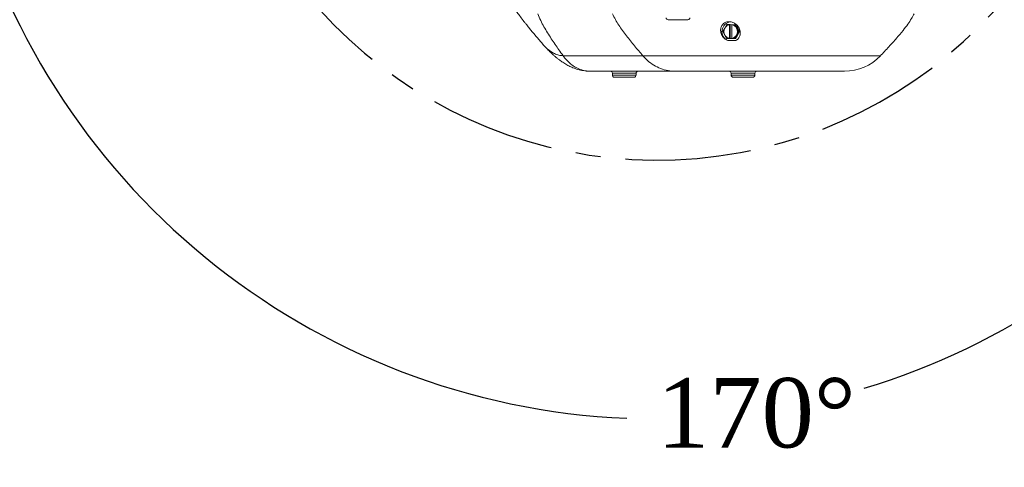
# Model space of a CAD drawing. Header units: millimetres. Extents: x 739 to 2567, y 424 to 1289.
# Tile 3 of 58: x 1973 to 2023, y 822 to 845. Entities that reach past the tile are written whole.
import ezdxf

# ---------------------------------------------------------------- set-up
doc = ezdxf.new("R2010")
doc.units = ezdxf.units.MM
doc.header["$PDSIZE"] = -1
doc.linetypes.add('CENTER', pattern=[10.16, 6.35, -1.27, 1.27, -1.27])
doc.styles.get("Standard").update_dxf_attribs({"font": 'times.ttf'})
doc.dimstyles.new('ISO-25', dxfattribs={"dimtxt": 3.5, "dimasz": 2.5, "dimexe": 1.25, "dimexo": 0.625, "dimtad": 1, "dimdec": 0, "dimlfac": 10, "dimtxsty": 'Standard', "dimcen": 2.5, "dimadec": 0, "dimazin": 0, "dimtfac": 1, "dimtmove": 0, "dimatfit": 3, "dimfxl": 1, "dimarcsym": 0})

# ---------------------------------------------------------------- blocks, each defined once
blk = doc.blocks.new('*D119')
at = {"color": 0, "lineweight": -2}
for start, end in [(286.8481, 356.1846), (193.8154, 267.5424)]:
    blk.add_arc((2004.999, 860.51), 36.048, start, end, dxfattribs=at)
at = {"color": 0}
for points in [[(2041.367, 858.098), (2040.567, 858.124), (2041.047, 860.51)], [(1970.386, 851.984), (1969.603, 851.819), (1969.499, 854.25)]]:
    blk.add_solid(points, dxfattribs=at)
at = {"layer": 'Defpoints', "color": 0}
for p in [(1980.782, 860.51), (2004.999, 860.51), (2089.12, 860.51), (1883.78, 839.136), (1990.721, 827.41)]:
    blk.add_point(p, dxfattribs=at)
at = {"color": 0, "lineweight": 5, "insert": (2004.977, 826.523), "char_height": 3.5, "attachment_point": 1}
blk.add_mtext('170%%d', dxfattribs=at)
blk = doc.blocks.new('*D152')
at = {"color": 0, "lineweight": -2}
for p, q in [((2004.999, 860.51), (2023.096, 846.341)), ((2048.914, 826.127), (2025.064, 844.8))]:
    blk.add_line(p, q, dxfattribs=at)
at = {"color": 0}
blk.add_solid([(2025.321, 845.128), (2024.808, 844.472), (2023.096, 846.341)], dxfattribs=at)
at = {"layer": 'Defpoints', "color": 0}
for p in [(2004.999, 860.51), (2023.096, 846.341)]:
    blk.add_point(p, dxfattribs=at)
at = {"color": 0, "insert": (2045.603, 831.774), "char_height": 3.5, "attachment_point": 5, "rotation": 321.9417}
blk.add_mtext('R230', dxfattribs=at)

msp = doc.modelspace()

# ---------------------------------------------------------------- linework, layer by layer
at = {"color": 7, "linetype": 'Continuous', "lineweight": 5}
for p, q in [((2006.541694, 844.60976), (2005.541694, 844.60976)), ((2008.405249, 844.186732), (2008.307145, 844.012394)), ((2008.50839, 844.36107), (2008.405249, 844.186732)), ((2008.64602, 844.360144), (2008.50839, 844.36107)), ((2008.549283, 844.36107), (2008.50839, 844.36107)), ((2008.549283, 844.36107), (2008.748282, 844.359753)), ((2008.641323, 843.66534), (2008.645749, 844.354963)), ((2008.645749, 844.354963), (2008.64602, 844.360144)), ((2008.64602, 844.360144), (2008.67183, 844.360144)), ((2008.67183, 844.360144), (2008.667337, 843.660159)), ((2008.790004, 844.359362), (2008.67183, 844.360144)), ((2008.754717, 844.35976), (2008.747158, 844.35976)), ((2008.748282, 844.359753), (2008.94728, 844.358436)), ((2008.763923, 844.354181), (2008.759497, 843.664558)), ((2008.764194, 844.359362), (2008.763923, 844.354181)), ((2008.906387, 844.358436), (2008.764194, 844.359362)), ((2008.790004, 844.359362), (2008.764194, 844.359362)), ((2009.002244, 844.182781), (2008.906387, 844.358436)), ((2008.906387, 844.358436), (2008.94728, 844.358436)), ((2008.94728, 844.358436), (2009.045656, 844.182781)), ((2009.103139, 844.007126), (2009.002244, 844.182781)), ((2009.045656, 844.182781), (2009.144032, 844.007126)), ((2008.307145, 844.012394), (2008.403002, 843.83674)), ((2008.403002, 843.83674), (2008.503897, 843.661085)), ((2008.641527, 843.660159), (2008.641323, 843.66534)), ((2008.759497, 843.664558), (2008.759701, 843.659377)), ((2008.901894, 843.658451), (2008.999997, 843.832788)), ((2009.043409, 843.832788), (2008.942787, 843.658451)), ((2008.999997, 843.832788), (2009.103139, 844.007126)), ((2009.144032, 844.007126), (2009.043409, 843.832788)), ((2009.103139, 844.007126), (2009.144032, 844.007126)), ((2008.503897, 843.661085), (2008.641527, 843.660159)), ((2008.955634, 843.553277), (2008.553648, 843.553346)), ((2008.667337, 843.660159), (2008.641527, 843.660159)), ((2008.667337, 843.660159), (2008.759695, 843.659548)), ((2008.759701, 843.659377), (2008.901894, 843.658451)), ((2008.901894, 843.658451), (2008.942787, 843.658451)), ((2000.232373, 842.792488), (2004.265132, 842.792488)), ((2016.267157, 842.79293), (2016.267427, 842.792933)), ((2001.594845, 842.00976), (2005.910156, 842.00976)), ((2002.724421, 841.90976), (2002.724421, 841.80976)), ((2003.824421, 841.70976), (2002.824421, 841.70976)), ((2003.924421, 841.80976), (2003.924421, 841.90976)), ((2008.724421, 841.90976), (2008.724421, 841.80976)), ((2009.824421, 841.70976), (2008.824421, 841.70976)), ((2009.924421, 841.80976), (2009.924421, 841.90976))]:
    msp.add_line(p, q, dxfattribs=at)
at = {"color": 8, "linetype": 'Continuous', "lineweight": 5}
for p, q in [((2003.924421, 841.90976), (2002.724421, 841.90976)), ((2002.724421, 841.80976), (2003.924421, 841.80976)), ((2009.924421, 841.90976), (2008.724421, 841.90976)), ((2008.724421, 841.80976), (2009.924421, 841.80976))]:
    msp.add_line(p, q, dxfattribs=at)
at = {"color": 7, "linetype": 'Continuous', "lineweight": 5, "flags": 128}
for points in [[(2009.012316, 844.242311), (2009.044497, 844.199278), (2009.08324, 844.115674)], [(2009.081766, 843.899245), (2009.06946, 843.867081), (2009.009492, 843.774024)]]:
    msp.add_lwpolyline(points, dxfattribs=at)
at = {"color": 1, "linetype": 'CENTER'}
msp.add_arc((2004.999062, 860.50976), 22.983617, 190, 170, dxfattribs=at)
at = {"color": 7, "linetype": 'Continuous', "lineweight": 5}
for centre, radius, start, end in [((2005.541694, 844.70976), 0.1, 180, 270), ((2006.541694, 844.70976), 0.1, 270, 0), ((2008.762418, 844.009262), 0.501442, 98.5566208, 245.3963215), ((2008.712499, 844.009756), 0.354575, 150.0581673, 209.2063131), ((2008.704311, 844.015221), 0.344752, 99.7799873, 150.165799), ((2008.700829, 844.015067), 0.344933, 29.0925022, 79.4602454), ((2008.692747, 844.009764), 0.354575, 330.0581673, 29.2063131), ((2008.704417, 844.004453), 0.344933, 209.0925022, 259.4602454), ((2008.700936, 844.0043), 0.344752, 279.7799873, 330.165799), ((2014.454942, 844.509746), 2.499986, 269.9992099, 316.5495396), ((2002.624421, 841.90976), 0.1, 0, 90), ((2002.824421, 841.80976), 0.1, 180, 270), ((2003.824421, 841.80976), 0.1, 270, 0), ((2004.024421, 841.90976), 0.1, 90, 180), ((2008.624421, 841.90976), 0.1, 0, 90), ((2008.824421, 841.80976), 0.1, 180, 270), ((2009.824421, 841.80976), 0.1, 270, 0), ((2010.024421, 841.90976), 0.1, 90, 180)]:
    msp.add_arc(centre, radius, start, end, dxfattribs=at)
for points, knots in [([(1997.020886, 846.307435), (1997.081161, 846.207069), (1997.190593, 846.024851), (1997.348205, 845.777236), (1997.47786, 845.582287), (1997.58674, 845.423865), (1997.683607, 845.28645), (1997.779805, 845.153129), (1997.891837, 845.001062), (1998.035638, 844.810401), (1998.179196, 844.625459), (1998.305256, 844.466023), (1998.413368, 844.330849), (1998.586282, 844.117683), (1998.840756, 843.809631), (1999.05327, 843.559157), (1999.171426, 843.419894)], [0, 0, 0, 0, 0.120007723, 0.217878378, 0.29461036, 0.351208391, 0.404831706, 0.453910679, 0.499701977, 0.568552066, 0.647460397, 0.677845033, 0.719106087, 0.772112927, 0.873296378, 1, 1, 1, 1]), ([(1998.958292, 844.90976), (1999.005104, 844.795499), (1999.098576, 844.567343), (1999.267464, 844.250612), (1999.449073, 843.947234), (1999.638869, 843.652523), (1999.830732, 843.367365), (2000.028528, 843.081059), (2000.162343, 842.891626), (2000.232373, 842.792488)], [0, 0, 0, 0, 0.141816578, 0.28317839, 0.42576116, 0.569348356, 0.711903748, 0.849227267, 1, 1, 1, 1]), ([(2004.265132, 842.792488), (2004.12417, 842.957927), (2003.842242, 843.288808), (2003.432765, 843.797212), (2003.035491, 844.320006), (2002.829723, 844.713164), (2002.72683, 844.90976)], [0, 0, 0, 0, 0.2502774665, 0.5005589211, 0.7502569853, 1, 1, 1, 1]), ([(2016.255345, 842.775055), (2016.40294, 842.931986), (2016.683741, 843.230549), (2017.070217, 843.658865), (2017.392755, 844.038805), (2017.644459, 844.367046), (2017.830714, 844.650572), (2017.926464, 844.828427), (2017.97025, 844.90976)], [0, 0, 0, 0, 0.2352867, 0.447633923, 0.630015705, 0.779463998, 0.899149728, 1, 1, 1, 1]), ([(2008.955634, 843.553277), (2008.999589, 843.581357), (2009.087195, 843.637323), (2009.164101, 843.769048), (2009.198391, 843.933386), (2009.164619, 844.131822), (2009.055504, 844.312071), (2008.898923, 844.439868), (2008.739677, 844.504762), (2008.58223, 844.515364), (2008.448286, 844.483077), (2008.336531, 844.416548), (2008.240009, 844.30622), (2008.185458, 844.151756), (2008.193612, 843.959116), (2008.273194, 843.777771), (2008.402881, 843.632745), (2008.508135, 843.577315), (2008.553648, 843.553346)], [0, 0, 0, 0, 0.0572049, 0.114013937, 0.182848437, 0.26564576, 0.353537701, 0.40933915, 0.465508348, 0.513412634, 0.556812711, 0.601358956, 0.651353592, 0.724228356, 0.798153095, 0.88486425, 0.950213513, 1, 1, 1, 1]), ([(2000.232373, 842.792488), (2000.159445, 842.798463), (2000.002263, 842.81134), (1999.794224, 842.896088), (1999.583285, 843.021965), (1999.3783, 843.196317), (1999.239861, 843.332607), (1999.175556, 843.415909), (1999.172003, 843.420512)], [0, 0, 0, 0, 0.151978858, 0.327560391, 0.525949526, 0.745910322, 0.985959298, 1, 1, 1, 1]), ([(1999.203936, 843.382319), (1999.268839, 843.310004), (1999.387841, 843.177411), (1999.560878, 843.001864), (1999.707229, 842.863382), (1999.828843, 842.756072), (1999.937927, 842.665395), (2000.06292, 842.568018), (2000.224751, 842.453038), (2000.414096, 842.336076), (2000.624946, 842.227405), (2000.850679, 842.135473), (2001.111504, 842.057685), (2001.305705, 842.034462), (2001.40667, 842.022389)], [0, 0, 0, 0, 0.118096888, 0.216535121, 0.296638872, 0.359639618, 0.410286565, 0.467979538, 0.544342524, 0.637433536, 0.716955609, 0.803934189, 0.898065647, 1, 1, 1, 1]), ([(2005.910156, 842.00976), (2005.784718, 842.016449), (2005.530206, 842.03002), (2005.160629, 842.138849), (2004.809876, 842.311992), (2004.507673, 842.531279), (2004.340177, 842.711667), (2004.265132, 842.792488)], [0, 0, 0, 0, 0.20436208, 0.414650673, 0.619012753, 0.829301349, 1, 1, 1, 1]), ([(2001.406735, 842.023499), (2001.415273, 842.02199), (2001.477614, 842.010975), (2001.540539, 842.010323), (2001.594845, 842.00976)], [0, 0, 0, 0, 0.136961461, 1, 1, 1, 1]), ([(2014.444626, 842.00976), (2014.440137, 842.00976), (2014.430121, 842.00976), (2014.261135, 842.00976), (2013.975823, 842.00976), (2013.569507, 842.00976), (2013.063392, 842.00976), (2012.468209, 842.00976), (2011.804759, 842.00976), (2011.087743, 842.00976), (2010.361909, 842.00976), (2009.649756, 842.00976), (2009.149996, 842.00976), (2008.638997, 842.00976), (2008.118622, 842.00976), (2007.454562, 842.00976), (2006.862695, 842.00976), (2006.426298, 842.00976), (2006.114968, 842.00976), (2005.978427, 842.00976), (2005.910156, 842.00976)], [0, 0, 0, 0, 0.0506194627, 0.1129530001, 0.1752833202, 0.2379565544, 0.3006301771, 0.362985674, 0.4253425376, 0.4878249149, 0.5503077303, 0.6070405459, 0.6637761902, 0.6750506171, 0.7374961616, 0.799939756, 0.8625054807, 0.9250718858, 0.9625359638, 1, 1, 1, 1])]:
    msp.add_open_spline(points, degree=3, knots=knots, dxfattribs=at)
at = {"color": 8, "linetype": 'Continuous', "lineweight": 5}
for points, knots in [([(2000.232373, 842.792488), (2000.292288, 842.714298), (2000.412967, 842.55681), (2000.62278, 842.363633), (2000.819065, 842.228199), (2000.993634, 842.138884), (2001.138444, 842.082481), (2001.276425, 842.042867), (2001.366463, 842.029485), (2001.406735, 842.023499)], [0, 0, 0, 0, 0.18487351, 0.372370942, 0.56647214, 0.68019376, 0.79409606, 0.907903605, 1, 1, 1, 1]), ([(2004.265132, 842.792488), (2004.360421, 842.792465), (2004.551971, 842.792419), (2004.88894, 842.792448), (2005.243437, 842.792487), (2005.610718, 842.792593), (2006.01279, 842.792786), (2006.455607, 842.792926), (2006.934149, 842.792935), (2007.451784, 842.792867), (2007.997035, 842.792741), (2008.529463, 842.792673), (2009.035345, 842.792747), (2009.513553, 842.792856), (2009.998296, 842.792941), (2010.498597, 842.79298), (2011.007452, 842.792934), (2011.52597, 842.792785), (2012.038316, 842.792591), (2012.535172, 842.792483), (2013.00852, 842.792432), (2013.460361, 842.792419), (2013.891715, 842.792454), (2014.295903, 842.792514), (2014.666248, 842.792673), (2015.004619, 842.792858), (2015.309881, 842.792942), (2015.575624, 842.792933), (2015.79821, 842.792853), (2015.979811, 842.792733), (2016.12079, 842.79268), (2016.216389, 842.792753), (2016.266822, 842.792876), (2016.267063, 842.792915), (2016.267157, 842.79293)], [0, 0, 0, 0, 0.037226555, 0.074832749, 0.105667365, 0.13650178, 0.168234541, 0.199967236, 0.233437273, 0.266907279, 0.301542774, 0.33617895, 0.36421526, 0.392251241, 0.420956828, 0.449662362, 0.480471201, 0.511280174, 0.542988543, 0.574697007, 0.605408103, 0.636119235, 0.66771129, 0.699303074, 0.730207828, 0.761112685, 0.792925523, 0.824738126, 0.855447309, 0.886156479, 0.917750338, 0.94934419, 0.980214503, 1, 1, 1, 1])]:
    msp.add_open_spline(points, degree=3, knots=knots, dxfattribs=at)

# ---------------------------------------------------------------- dimensions: what is measured, and where the dimension line sits
at = {"color": 3, "lineweight": 5}
dim = msp.add_angular_dim_2l(base=(1990.721344, 827.410289), line1=((2004.999062, 860.50976), (1883.780345, 839.13563)), line2=((1980.781653, 860.50976), (2089.120255, 860.50976)), dimstyle='ISO-25', override={"dimasz": 2.4, "dimexe": 1, "dimexo": 0, "dimgap": 1.524, "dimtih": 1, "dimtoh": 1, "dimlfac": 2.5, "dimzin": 0, "dimpost": '<>', "dimtdec": 3, "dimtvp": 0.1, "dimtzin": 0}, dxfattribs=at)
dim.commit()
dim.dimension.update_dxf_attribs({"geometry": '*D119', "text_midpoint": (2009.450123, 824.738036), "dimtype": 162})
dim = msp.add_radius_dim(center=(2004.999062, 860.50976), mpoint=(2023.095982, 846.341199), dimstyle='ISO-25')
dim.commit()
dim.dimension.update_dxf_attribs({"geometry": '*D152', "text_midpoint": (2044.120708, 829.88038), "dimtype": 164})

doc.saveas('drawing.dxf')
